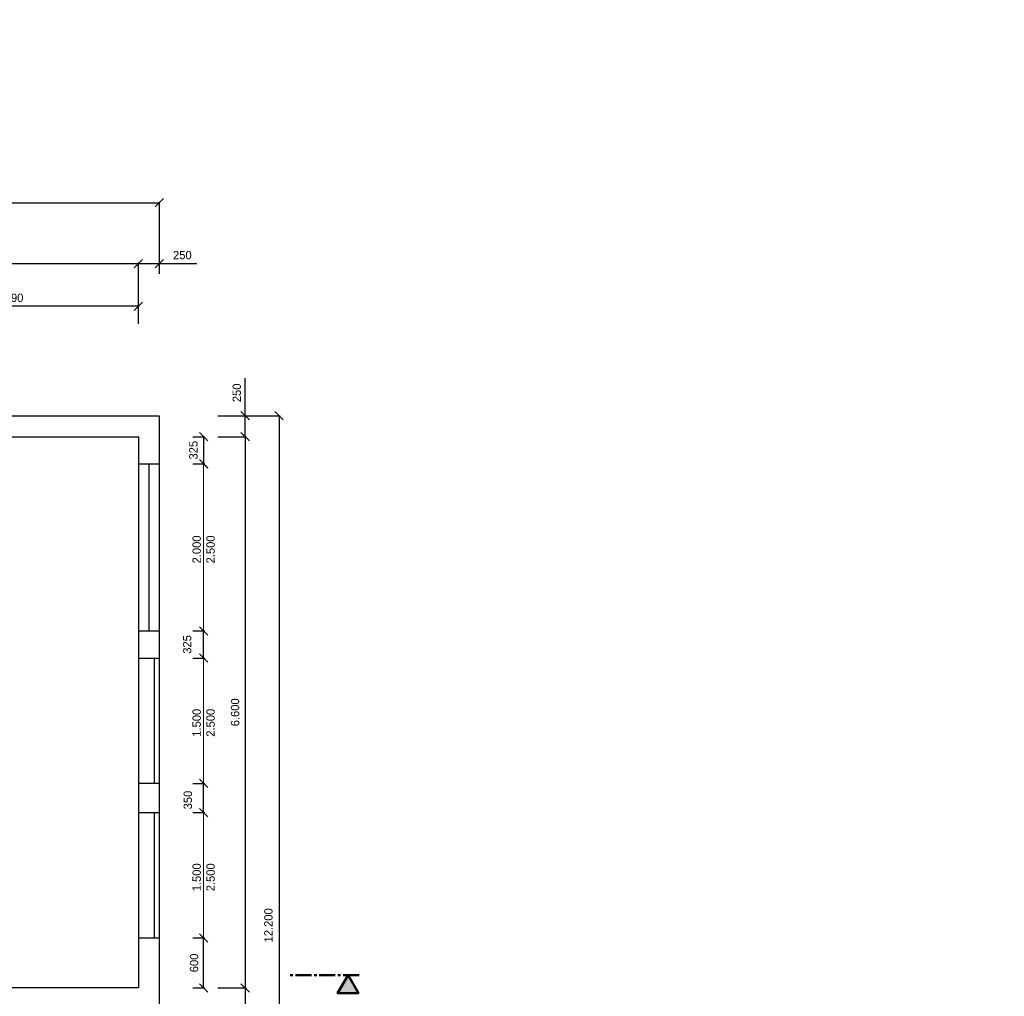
# Model space of a CAD drawing. Header units: millimetres. Extents: x -2787 to 131613, y -54195 to 30918.
# Tile 55 of 69: x 86226 to 98013, y -45627 to -33935. Entities that reach past the tile are written whole.
import ezdxf

# ---------------------------------------------------------------- set-up
doc = ezdxf.new("R2010")
doc.units = ezdxf.units.MM
doc.linetypes.add('MITTE2', pattern=[28.575, 19.05, -3.175, 3.175, -3.175])
doc.layers.add('Bemaßung', color=7, linetype='Continuous', lineweight=9)
doc.layers.add('Beschriftung', color=7, linetype='Continuous')
doc.layers.add('POL_Bema', color=7, linetype='Continuous')
doc.styles.add('LBB3.5M1000', font='isocp.shx', dxfattribs={"height": 3.5})
doc.dimstyles.new('DIN', dxfattribs={"dimtxt": 2.5, "dimasz": 2.5, "dimexe": 1.25, "dimexo": 0.625, "dimtad": 1, "dimtih": 1, "dimdec": 4, "dimdsep": 46, "dimlunit": 6, "dimtxsty": 'Standard', "dimcen": 2.5, "dimadec": 0, "dimazin": 0, "dimtfac": 1, "dimtdec": 4, "dimtmove": 0, "dimatfit": 3, "dimfxl": 0, "dimtvp": 1, "dimtolj": 1, "dimtzin": 0, "dimarcsym": 0})

# ---------------------------------------------------------------- blocks, each defined once
blk = doc.blocks.new('_Oblique')
at = {"layer": 'POL_Bema', "color": 0, "lineweight": -2}
blk.add_line((-0.5, -0.5), (0.5, 0.5), dxfattribs=at)
blk = doc.blocks.new('*D276')
at = {"layer": 'Bemaßung', "color": 0, "lineweight": -2, "transparency": 16777216}
for p, q in [((87648, -36977), (87648, -36841)), ((87648, -36854), (87898, -36854)), ((87898, -36977), (87898, -36841)), ((87898, -36854), (88348, -36854))]:
    blk.add_line(p, q, dxfattribs=at)
at = {"layer": 'DEFPOINTS', "color": 0, "transparency": 16777216}
for p in [(87898, -36854), (87648, -38677), (87898, -38677)]:
    blk.add_point(p, dxfattribs=at)
at = {"layer": 'Bemaßung', "color": 0, "lineweight": -2, "transparency": 16777216, "xscale": 100, "yscale": 100, "zscale": 100, "rotation": 180}
blk.add_blockref('_Oblique', (87648, -36854), dxfattribs=at)
at = {"layer": 'Bemaßung', "color": 0, "lineweight": -2, "transparency": 16777216, "xscale": 100, "yscale": 100, "zscale": 100}
blk.add_blockref('_Oblique', (87898, -36854), dxfattribs=at)
at = {"layer": 'Bemaßung', "color": 0, "transparency": 16777216, "insert": (88173, -36754), "char_height": 100, "attachment_point": 5}
blk.add_mtext('\\A1;250', dxfattribs=at)
blk = doc.blocks.new('*D277')
at = {"layer": 'Bemaßung', "color": 0, "lineweight": -2, "transparency": 16777216}
for p, q in [((82648, -37577), (82648, -36841)), ((82648, -36854), (87648, -36854)), ((87648, -37577), (87648, -36841))]:
    blk.add_line(p, q, dxfattribs=at)
at = {"layer": 'DEFPOINTS', "color": 0, "transparency": 16777216}
for p in [(87648, -36854), (82648, -38677), (87648, -38677)]:
    blk.add_point(p, dxfattribs=at)
at = {"layer": 'Bemaßung', "color": 0, "lineweight": -2, "transparency": 16777216, "xscale": 100, "yscale": 100, "zscale": 100, "rotation": 180}
blk.add_blockref('_Oblique', (82648, -36854), dxfattribs=at)
at = {"layer": 'Bemaßung', "color": 0, "lineweight": -2, "transparency": 16777216, "xscale": 100, "yscale": 100, "zscale": 100}
blk.add_blockref('_Oblique', (87648, -36854), dxfattribs=at)
at = {"layer": 'Bemaßung', "color": 0, "transparency": 16777216, "insert": (85148, -36754), "char_height": 100, "attachment_point": 5}
blk.add_mtext('\\A1;5.000', dxfattribs=at)
blk = doc.blocks.new('*D307')
at = {"layer": 'Bemaßung', "color": 0, "lineweight": -2, "transparency": 16777216}
for p, q in [((69748, -36977), (69748, -36114)), ((69748, -36126), (87898, -36126)), ((87898, -36977), (87898, -36114))]:
    blk.add_line(p, q, dxfattribs=at)
at = {"layer": 'DEFPOINTS', "color": 0, "transparency": 16777216}
for p in [(87898, -36126), (69748, -38677), (87898, -38677)]:
    blk.add_point(p, dxfattribs=at)
at = {"layer": 'Bemaßung', "color": 0, "lineweight": -2, "transparency": 16777216, "xscale": 100, "yscale": 100, "zscale": 100, "rotation": 180}
blk.add_blockref('_Oblique', (69748, -36126), dxfattribs=at)
at = {"layer": 'Bemaßung', "color": 0, "lineweight": -2, "transparency": 16777216, "xscale": 100, "yscale": 100, "zscale": 100}
blk.add_blockref('_Oblique', (87898, -36126), dxfattribs=at)
at = {"layer": 'Bemaßung', "color": 0, "transparency": 16777216, "insert": (78823, -36026), "char_height": 100, "attachment_point": 5}
blk.add_mtext('\\A1;18.150', dxfattribs=at)
blk = doc.blocks.new('*D288')
at = {"layer": 'Bemaßung', "color": 0, "lineweight": -2, "transparency": 16777216}
for p, q in [((88598, -38677), (89344, -38677)), ((89332, -38677), (89332, -50877)), ((88598, -50877), (89344, -50877))]:
    blk.add_line(p, q, dxfattribs=at)
at = {"layer": 'DEFPOINTS', "color": 0, "transparency": 16777216}
for p in [(87898, -38677), (87898, -50877), (89332, -50877)]:
    blk.add_point(p, dxfattribs=at)
at = {"layer": 'Bemaßung', "color": 0, "lineweight": -2, "transparency": 16777216, "xscale": 100, "yscale": 100, "zscale": 100}
for p, rotation in [((89332, -38677), 90.0000000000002), ((89332, -50877), 270.0000000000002)]:
    blk.add_blockref('_Oblique', p, dxfattribs=dict(at, rotation=rotation))
at = {"layer": 'Bemaßung', "color": 0, "transparency": 16777216, "insert": (89204, -44777), "char_height": 100, "attachment_point": 5, "rotation": 90}
blk.add_mtext('\\A1;12.200', dxfattribs=at)
blk = doc.blocks.new('*D290')
at = {"layer": 'Bemaßung', "color": 0, "lineweight": -2, "transparency": 16777216}
for p, q in [((88925, -38677), (88925, -38227)), ((88598, -38677), (88938, -38677)), ((88925, -38927), (88925, -38677)), ((88598, -38927), (88938, -38927))]:
    blk.add_line(p, q, dxfattribs=at)
at = {"layer": 'DEFPOINTS', "color": 0, "transparency": 16777216}
for p in [(87898, -38677), (87898, -38927), (88925, -38927)]:
    blk.add_point(p, dxfattribs=at)
at = {"layer": 'Bemaßung', "color": 0, "lineweight": -2, "transparency": 16777216, "xscale": 100, "yscale": 100, "zscale": 100}
for p, rotation in [((88925, -38677), 90), ((88925, -38927), 270)]:
    blk.add_blockref('_Oblique', p, dxfattribs=dict(at, rotation=rotation))
at = {"layer": 'Bemaßung', "color": 0, "transparency": 16777216, "insert": (88825, -38402), "char_height": 100, "attachment_point": 5, "rotation": 90}
blk.add_mtext('\\A1;250', dxfattribs=at)
blk = doc.blocks.new('*D291')
at = {"layer": 'Bemaßung', "color": 0, "lineweight": -2, "transparency": 16777216}
for p, q in [((88598, -38927), (88938, -38927)), ((88925, -38927), (88925, -45527)), ((88598, -45527), (88938, -45527))]:
    blk.add_line(p, q, dxfattribs=at)
at = {"layer": 'DEFPOINTS', "color": 0, "transparency": 16777216}
for p in [(87898, -38927), (87898, -45527), (88925, -45527)]:
    blk.add_point(p, dxfattribs=at)
at = {"layer": 'Bemaßung', "color": 0, "lineweight": -2, "transparency": 16777216, "xscale": 100, "yscale": 100, "zscale": 100}
for p, rotation in [((88925, -38927), 90), ((88925, -45527), 270)]:
    blk.add_blockref('_Oblique', p, dxfattribs=dict(at, rotation=rotation))
at = {"layer": 'Bemaßung', "color": 0, "transparency": 16777216, "insert": (88805, -42227), "char_height": 100, "attachment_point": 5, "rotation": 90}
blk.add_mtext('\\A1;6.600', dxfattribs=at)
blk = doc.blocks.new('*D292')
at = {"layer": 'Bemaßung', "color": 0, "lineweight": -2, "transparency": 16777216}
for p, q in [((88598, -45527), (88938, -45527)), ((88925, -45527), (88925, -45777)), ((88598, -45777), (88938, -45777)), ((88925, -45777), (88925, -46227))]:
    blk.add_line(p, q, dxfattribs=at)
at = {"layer": 'DEFPOINTS', "color": 0, "transparency": 16777216}
for p in [(87898, -45527), (87898, -45777), (88925, -45777)]:
    blk.add_point(p, dxfattribs=at)
at = {"layer": 'Bemaßung', "color": 0, "lineweight": -2, "transparency": 16777216, "xscale": 100, "yscale": 100, "zscale": 100}
for p, rotation in [((88925, -45527), 90), ((88925, -45777), 270)]:
    blk.add_blockref('_Oblique', p, dxfattribs=dict(at, rotation=rotation))
at = {"layer": 'Bemaßung', "color": 0, "transparency": 16777216, "insert": (88825, -46052), "char_height": 100, "attachment_point": 5, "rotation": 90}
blk.add_mtext('\\A1;250', dxfattribs=at)
blk = doc.blocks.new('*D294')
at = {"layer": 'Bemaßung', "color": 0, "lineweight": -2, "transparency": 16777216}
for p, q in [((88298, -38927), (88441, -38927)), ((88428, -38927), (88428, -39252)), ((88298, -39252), (88441, -39252))]:
    blk.add_line(p, q, dxfattribs=at)
at = {"layer": 'DEFPOINTS', "color": 0, "transparency": 16777216}
for p in [(87898, -38927), (87898, -39252), (88428, -39252)]:
    blk.add_point(p, dxfattribs=at)
at = {"layer": 'Bemaßung', "color": 0, "lineweight": -2, "transparency": 16777216, "xscale": 100, "yscale": 100, "zscale": 100}
for p, rotation in [((88428, -38927), 90), ((88428, -39252), 270)]:
    blk.add_blockref('_Oblique', p, dxfattribs=dict(at, rotation=rotation))
at = {"layer": 'Bemaßung', "color": 0, "transparency": 16777216, "insert": (88306, -39089), "char_height": 100, "attachment_point": 5, "rotation": 90}
blk.add_mtext('\\A1;325', dxfattribs=at)
blk = doc.blocks.new('*D295')
at = {"layer": 'Bemaßung', "color": 0, "lineweight": -2, "transparency": 16777216}
for p, q in [((88298, -44927), (88441, -44927)), ((88428, -45527), (88428, -44927)), ((88298, -45527), (88441, -45527))]:
    blk.add_line(p, q, dxfattribs=at)
at = {"layer": 'DEFPOINTS', "color": 0, "transparency": 16777216}
for p in [(87898, -44927), (88428, -44927), (87898, -45527)]:
    blk.add_point(p, dxfattribs=at)
at = {"layer": 'Bemaßung', "color": 0, "lineweight": -2, "transparency": 16777216, "xscale": 100, "yscale": 100, "zscale": 100}
for p, rotation in [((88428, -44927), 90), ((88428, -45527), 270)]:
    blk.add_blockref('_Oblique', p, dxfattribs=dict(at, rotation=rotation))
at = {"layer": 'Bemaßung', "color": 0, "transparency": 16777216, "insert": (88314, -45227), "char_height": 100, "attachment_point": 5, "rotation": 90}
blk.add_mtext('\\A1;600', dxfattribs=at)
blk = doc.blocks.new('*D296')
at = {"layer": 'Bemaßung', "color": 0, "lineweight": -2, "transparency": 16777216}
for p, q in [((88298, -43077), (88441, -43077)), ((88428, -43427), (88428, -43077)), ((88298, -43427), (88441, -43427))]:
    blk.add_line(p, q, dxfattribs=at)
at = {"layer": 'DEFPOINTS', "color": 0, "transparency": 16777216}
for p in [(87898, -43077), (88428, -43077), (87898, -43427)]:
    blk.add_point(p, dxfattribs=at)
at = {"layer": 'Bemaßung', "color": 0, "lineweight": -2, "transparency": 16777216, "xscale": 100, "yscale": 100, "zscale": 100}
for p, rotation in [((88428, -43077), 90), ((88428, -43427), 270)]:
    blk.add_blockref('_Oblique', p, dxfattribs=dict(at, rotation=rotation))
at = {"layer": 'Bemaßung', "color": 0, "transparency": 16777216, "insert": (88239, -43277), "char_height": 100, "attachment_point": 5, "rotation": 90}
blk.add_mtext('\\A1;350', dxfattribs=at)
blk = doc.blocks.new('*D298')
at = {"layer": 'Bemaßung', "color": 0, "lineweight": -2, "transparency": 16777216}
for p, q in [((84558, -37577), (84558, -37354)), ((87648, -37577), (87648, -37354)), ((87648, -37366), (84558, -37366))]:
    blk.add_line(p, q, dxfattribs=at)
at = {"layer": 'DEFPOINTS', "color": 0, "transparency": 16777216}
for p in [(84558, -37366), (84558, -38677), (87648, -38677)]:
    blk.add_point(p, dxfattribs=at)
at = {"layer": 'Bemaßung', "color": 0, "lineweight": -2, "transparency": 16777216, "xscale": 100, "yscale": 100, "zscale": 100, "rotation": 180}
blk.add_blockref('_Oblique', (84558, -37366), dxfattribs=at)
at = {"layer": 'Bemaßung', "color": 0, "lineweight": -2, "transparency": 16777216, "xscale": 100, "yscale": 100, "zscale": 100}
blk.add_blockref('_Oblique', (87648, -37366), dxfattribs=at)
at = {"layer": 'Bemaßung', "color": 0, "transparency": 16777216, "insert": (86103, -37265), "char_height": 100, "attachment_point": 5}
blk.add_mtext('\\A1;3.090', dxfattribs=at)
blk = doc.blocks.new('*D314')
at = {"layer": 'Bemaßung', "color": 0, "lineweight": -2, "transparency": 16777216}
for p, q in [((88298, -41252), (88441, -41252)), ((88428, -41577), (88428, -41252)), ((88298, -41577), (88441, -41577))]:
    blk.add_line(p, q, dxfattribs=at)
at = {"layer": 'DEFPOINTS', "color": 0, "transparency": 16777216}
for p in [(87898, -41252), (88428, -41252), (87898, -41577)]:
    blk.add_point(p, dxfattribs=at)
at = {"layer": 'Bemaßung', "color": 0, "lineweight": -2, "transparency": 16777216, "xscale": 100, "yscale": 100, "zscale": 100}
for p, rotation in [((88428, -41252), 90), ((88428, -41577), 270)]:
    blk.add_blockref('_Oblique', p, dxfattribs=dict(at, rotation=rotation))
at = {"layer": 'Bemaßung', "color": 0, "transparency": 16777216, "insert": (88231, -41414), "char_height": 100, "attachment_point": 5, "rotation": 90}
blk.add_mtext('\\A1;325', dxfattribs=at)

msp = doc.modelspace()

# ---------------------------------------------------------------- hatches: boundary and pattern name
h = msp.add_hatch(color=256)
h.dxf.hatch_style = 1
h.paths.add_polyline_path([(90156.20155, -45373.72802), (90281.1428, -45590.1326), (90031.26031, -45590.1326)])

# ---------------------------------------------------------------- linework, layer by layer
for p, q in [((82647.50897, -38676.85122), (87897.50897, -38676.85122)), ((87897.50897, -38676.85122), (87897.50897, -50876.85122)), ((87647.50897, -39251.85122), (87897.50897, -39251.85122)), ((87772.50897, -39251.85122), (87772.50897, -41251.85122)), ((87647.50897, -41251.85122), (87897.50897, -41251.85122)), ((87647.50897, -41576.85122), (87897.50897, -41576.85122)), ((87837.50897, -41576.85122), (87837.50897, -43076.85122)), ((87647.50897, -43076.85122), (87897.50897, -43076.85122)), ((87647.50897, -43426.85122), (87897.50897, -43426.85122)), ((87837.50897, -43426.85122), (87837.50897, -44926.85122)), ((87647.50897, -44926.85122), (87897.50897, -44926.85122))]:
    msp.add_line(p, q)
at = {"linetype": 'MITTE2', "lineweight": 50, "ltscale": 10}
msp.add_line((90289.22662, -45373.72802), (89433.51819, -45373.72802), dxfattribs=at)
msp.add_lwpolyline([(82647.50897, -45526.85122), (82647.50897, -38926.85122), (87647.50897, -38926.85122), (87647.50897, -45526.85122)], close=True)
at = {"lineweight": 50}
msp.add_lwpolyline([(90156.20155, -45373.72802), (90281.1428, -45590.1326), (90031.26031, -45590.1326)], close=True, dxfattribs=at)
at = {"layer": 'Bemaßung'}
for p, q in [((88297.50897, -39251.85122), (88440.64045, -39251.85122)), ((88428.14045, -39251.85122), (88428.14045, -41251.85122)), ((88297.50897, -41251.85122), (88440.64045, -41251.85122)), ((88428.14045, -43076.85122), (88428.14045, -41576.85122)), ((88428.14045, -43426.85122), (88428.14045, -44926.85122))]:
    msp.add_line(p, q, dxfattribs=at)

# ---------------------------------------------------------------- block references
at = {"layer": 'Bemaßung', "xscale": 100, "yscale": 100, "zscale": 100}
for p, rotation in [((88428.14045, -39251.85122), 90), ((88428.14045, -41251.85122), 270)]:
    msp.add_blockref('_Oblique', p, dxfattribs=dict(at, rotation=rotation))

# ---------------------------------------------------------------- texts
at = {"layer": 'Bemaßung', "char_height": 100, "attachment_point": 5, "rotation": 90}
for s, insert in [('\\A1;2.000\\P2.500', (88428.14045, -40276.85122)), ('\\A1;1.500\\P2.500', (88428.14045, -42351.85122)), ('\\A1;1.500\\P2.500', (88428.14045, -44201.85122))]:
    msp.add_mtext(s, dxfattribs=dict(at, insert=insert))
at = {"layer": 'Beschriftung', "insert": (86492.07692, -48367.16819), "char_height": 200, "attachment_point": 1, "rotation": 90, "style": 'LBB3.5M1000'}
msp.add_mtext_dynamic_manual_height_columns('\\pi147.29;{\\fArial|b0|i0|c0|p34;WASH ROOM\\P\\pi108.48;WASCHRAUM}', width=2055.0243914, gutter_width=17.5, heights=[0], dxfattribs=at)
at = {"layer": 'Beschriftung', "attachment_point": 1, "style": 'LBB3.5M1000'}
for s, width, insert, char_height in [('\\pi94.352;{\\fArial|b0|i0|c0|p34;GROUND PLAN\\P\\pi274.78;\\fArial|b0|i1|c0|p34;GRUNDRISS}', 2200.1645238, (75147.0354, -34742.20303), 200), ('\\pi392.93;{\\fArial|b0|i0|c0|p34;ENTRANCE M - ROOM\\P\\pi456.23;\\fArial|b0|i1|c0|p34;EINGANG M - RAUM}', 2246.5726891, (47409.4167, -40371.6901), 100), ('\\pi404.53;{\\fArial|b0|i0|c0|p34;ENTRANCE E - ROOM\\P\\pi467.83;\\fArial|b0|i1|c0|p34;EINGANG E - RAUM}', 2246.5726891, (49764.44155, -40550.57712), 100)]:
    msp.add_mtext_dynamic_manual_height_columns(s, width=width, gutter_width=17.5, heights=[0], dxfattribs=dict(at, insert=insert, char_height=char_height))

# ---------------------------------------------------------------- dimensions: what is measured, and where the dimension line sits
at = {"layer": 'Bemaßung'}
for base, p1, p2, override, picture, middle in [((87897.50897, -36126.31085), (69747.50897, -38676.85122), (87897.50897, -38676.85122), {"dimscale": 10, "dimtxt": 10, "dimasz": 10, "dimexo": 170, "dimgap": 5, "dimdec": 2, "dimblk1": 'Oblique', "dimblk2": 'Oblique', "dimsah": 1, "dimtdec": 2, "dimtmove": 2}, '*D307', (78822.50897, -36026.31085)), ((87647.50897, -36853.75745), (82647.50897, -38676.85122), (87647.50897, -38676.85122), {"dimscale": 10, "dimtxt": 10, "dimasz": 10, "dimexo": 110, "dimgap": 5, "dimdec": 2, "dimblk1": 'Oblique', "dimblk2": 'Oblique', "dimsah": 1, "dimtdec": 2, "dimtmove": 2}, '*D277', (85147.50897, -36753.75745))]:
    dim = msp.add_linear_dim(base=base, p1=p1, p2=p2, dimstyle='DIN', override=override, dxfattribs=at)
    dim.commit()
    dim.dimension.update_dxf_attribs({"geometry": picture, "text_midpoint": middle})
dim = msp.add_linear_dim(base=(87897.50897, -36853.75745), p1=(87647.50897, -38676.85122), p2=(87897.50897, -38676.85122), dimstyle='DIN', override={"dimscale": 10, "dimtxt": 10, "dimasz": 10, "dimexo": 170, "dimgap": 5, "dimdec": 2, "dimblk1": 'Oblique', "dimblk2": 'Oblique', "dimsah": 1, "dimtdec": 2}, dxfattribs=at)
dim.commit()
dim.dimension.update_dxf_attribs({"geometry": '*D276', "text_midpoint": (88172.50897, -36853.75745), "dimtype": 160})
for base, p1, p2, angle, override, picture, middle in [((84557.50897, -37366.46421), (87647.50897, -38676.85122), (84557.50897, -38676.85122), 180, {"dimscale": 10, "dimtxt": 10, "dimasz": 10, "dimexo": 110, "dimgap": 5, "dimdec": 2, "dimblk1": 'Oblique', "dimblk2": 'Oblique', "dimsah": 1, "dimtdec": 2, "dimtmove": 2}, '*D298', (86102.50897, -37264.5141)), ((88925.17191, -38926.85122), (87897.50897, -38676.85122), (87897.50897, -38926.85122), 270, {"dimscale": 10, "dimtxt": 10, "dimasz": 10, "dimexo": 70, "dimgap": 5, "dimdec": 2, "dimblk1": 'Oblique', "dimblk2": 'Oblique', "dimsah": 1, "dimtdec": 2}, '*D290', (88925.17191, -38401.85122)), ((89331.82109, -50876.85122), (87897.50897, -38676.85122), (87897.50897, -50876.85122), 90, {"dimscale": 10, "dimtxt": 10, "dimasz": 10, "dimexo": 70, "dimgap": 5, "dimdec": 2, "dimblk1": 'Oblique', "dimblk2": 'Oblique', "dimsah": 1, "dimtdec": 2, "dimtmove": 2}, '*D288', (89203.87133, -44776.85122)), ((88925.17191, -45526.85122), (87897.50897, -38926.85122), (87897.50897, -45526.85122), 90, {"dimscale": 10, "dimtxt": 10, "dimasz": 10, "dimexo": 70, "dimgap": 5, "dimdec": 2, "dimblk1": 'Oblique', "dimblk2": 'Oblique', "dimsah": 1, "dimtdec": 2, "dimtmove": 2}, '*D291', (88804.68638, -42226.85122)), ((88428.14045, -39251.85122), (87897.50897, -38926.85122), (87897.50897, -39251.85122), 90, {"dimscale": 10, "dimtxt": 10, "dimasz": 10, "dimexo": 40, "dimgap": 5, "dimdec": 2, "dimblk1": 'Oblique', "dimblk2": 'Oblique', "dimsah": 1, "dimtdec": 2, "dimtmove": 2}, '*D294', (88306.244, -39089.35122)), ((88428.14045, -41251.85122), (87897.50897, -41576.85122), (87897.50897, -41251.85122), 90, {"dimscale": 10, "dimtxt": 10, "dimasz": 10, "dimexo": 40, "dimgap": 5, "dimdec": 2, "dimblk1": 'Oblique', "dimblk2": 'Oblique', "dimsah": 1, "dimtdec": 2, "dimtmove": 2}, '*D314', (88230.80178, -41414.35122)), ((88428.14045, -43076.85122), (87897.50897, -43426.85122), (87897.50897, -43076.85122), 90, {"dimscale": 10, "dimtxt": 10, "dimasz": 10, "dimexo": 40, "dimgap": 5, "dimdec": 2, "dimblk1": 'Oblique', "dimblk2": 'Oblique', "dimsah": 1, "dimtdec": 2, "dimtmove": 2}, '*D296', (88239.36164, -43276.85122)), ((88428.14045, -44926.85122), (87897.50897, -45526.85122), (87897.50897, -44926.85122), 90, {"dimscale": 10, "dimtxt": 10, "dimasz": 10, "dimexo": 40, "dimgap": 5, "dimdec": 2, "dimblk1": 'Oblique', "dimblk2": 'Oblique', "dimsah": 1, "dimtdec": 2, "dimtmove": 2}, '*D295', (88314.37854, -45226.85122)), ((88925.17191, -45776.85122), (87897.50897, -45526.85122), (87897.50897, -45776.85122), 90, {"dimscale": 10, "dimtxt": 10, "dimasz": 10, "dimexo": 70, "dimgap": 5, "dimdec": 2, "dimblk1": 'Oblique', "dimblk2": 'Oblique', "dimsah": 1, "dimtdec": 2}, '*D292', (88925.17191, -46051.85122))]:
    dim = msp.add_linear_dim(base=base, p1=p1, p2=p2, angle=angle, dimstyle='DIN', override=override, dxfattribs=at)
    dim.commit()
    dim.dimension.update_dxf_attribs({"geometry": picture, "text_midpoint": middle, "dimtype": 160})

# ---------------------------------------------------------------- next in the draw order: texts
at = {"layer": 'Beschriftung', "insert": (71053.21464, -38060.19763), "char_height": 100, "attachment_point": 1, "style": 'LBB3.5M1000', "bg_fill": 3, "box_fill_scale": 1.5, "bg_fill_color": 256, "bg_fill_transparency": 0}
msp.add_mtext_dynamic_manual_height_columns('\\pi24.171;{\\fArial|b0|i0|c0|p34;EMERGENCY EXIT\\P\\pi149.58;\\fArial|b0|i1|c0|p34;NOTAUSGANG}', width=1284.222068, gutter_width=17.5, heights=[0], dxfattribs=at)

doc.saveas('drawing.dxf')
